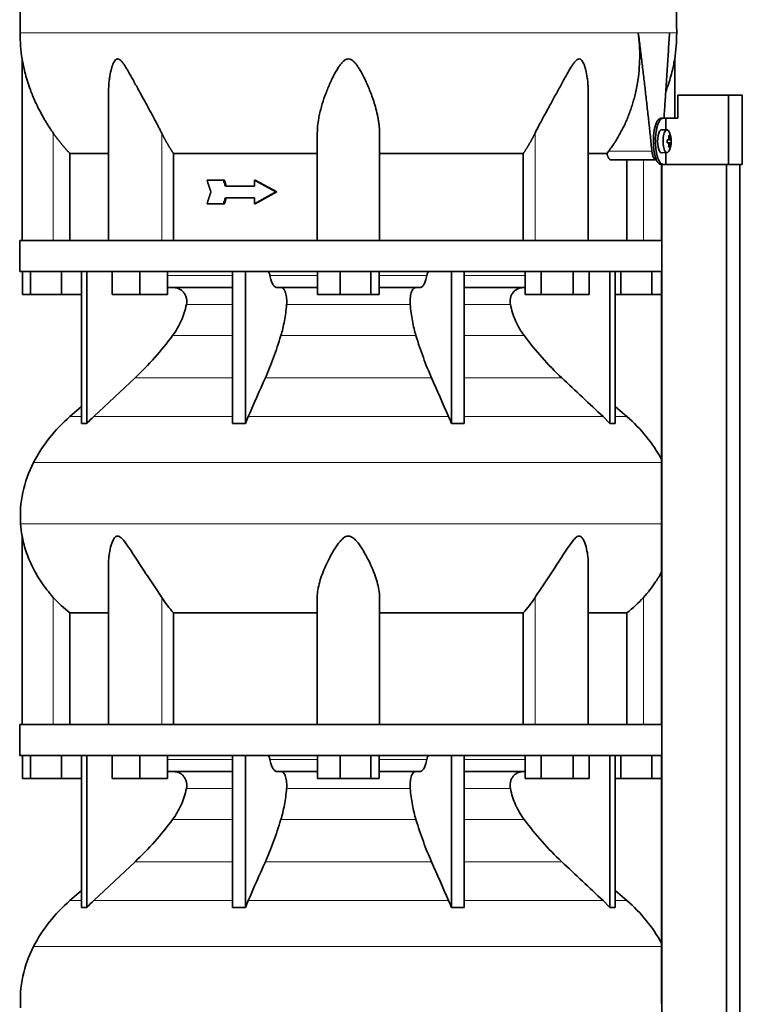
# Model space of a CAD drawing. Header units: millimetres. Extents: x 518 to 1410, y -2520 to 1834.
# Tile 29 of 33: x 1034 to 1347, y 676 to 1104. Entities that reach past the tile are written whole.
import ezdxf

# ---------------------------------------------------------------- set-up
doc = ezdxf.new("R2010")
doc.units = ezdxf.units.MM
for name, color, linetype in [('M5X8_UNI7687', 7, 'Continuous'), ('MID_344-6', 7, 'Continuous'), ('VSI344-454_TERMI', 7, 'Continuous'), ('VSI344-454_TESTA', 7, 'Continuous'), ('VSI344_DIFFUSORE', 7, 'Continuous')]:
    doc.layers.add(name, color=color, linetype=linetype)

# ---------------------------------------------------------------- blocks, each defined once
blk = doc.blocks.new('SE3')
at = {"layer": 'M5X8_UNI7687', "color": 7, "linetype": 'Continuous', "lineweight": 35}
for p, q in [((1314.42, 1055.7), (1312.07, 1055.77)), ((1314.54, 1051.42), (1315.12, 1051.48)), ((1315.94, 1051.48), (1314.55, 1051.35)), ((1316.14, 1051.46), (1314.55, 1051.34)), ((1315.58, 1053.1), (1315.16, 1052.79)), ((1315.12, 1050.06), (1314.54, 1050.11)), ((1316.14, 1050.07), (1314.55, 1050.19)), ((1314.55, 1050.18), (1315.94, 1050.06)), ((1315.58, 1048.43), (1315.16, 1048.74)), ((1312.07, 1045.77), (1314.42, 1045.84))]:
    blk.add_line(p, q, dxfattribs=at)
at = {"layer": 'M5X8_UNI7687', "color": 4, "linetype": 'Continuous', "lineweight": 9}
for p, q in [((1314.54, 1051.42), (1315.12, 1051.48)), ((1315.28, 1051.93), (1315.77, 1051.97)), ((1315.12, 1050.06), (1314.54, 1050.11)), ((1315.77, 1049.56), (1315.28, 1049.6))]:
    blk.add_line(p, q, dxfattribs=at)
at = {"layer": 'M5X8_UNI7687', "color": 7, "linetype": 'Continuous', "lineweight": 35}
for centre, radius, start, end in [((1306.23, 1050.77), 10, 337.7946, 22.2054), ((1306.54, 1050.77), 9.62, 355.8727, 4.1273)]:
    blk.add_arc(centre, radius, start, end, dxfattribs=at)
for centre, major_axis, ratio, start_param, end_param in [((1312.05, 1050.77), (0, 5), 0.34202, 0, 3.151709), ((1314.4, 1050.77), (0, -4.93), 0.34202, 2.444185, 6.283185), ((1306.24, 1050.61), (9.97, 0.82), 0.029809, 0.468971, 0.583531), ((1309.35, 1050.77), (0, -9.26), 0.562348, 1.49595, 1.645642), ((1308.3, 1047.7), (7.67, 5.19), 0.199978, 0.212267, 0.361959), ((1306.29, 1050.77), (0, 10), 0.906308, 4.833518, 4.948078), ((1306.19, 1050.77), (0, 10), 0.965926, 4.833518, 4.948078), ((1306.24, 1050.61), (9.97, 0.82), 0.029809, 0.112154, 0.226713), ((1314.4, 1050.77), (0, -4.93), 0.34202, 0, 0.697408), ((1306.24, 1050.92), (9.97, -0.82), 0.029809, -0.583531, -0.468971), ((1306.29, 1050.77), (0, -10), 0.906308, 1.335108, 1.449667), ((1308.3, 1053.83), (7.67, -5.19), 0.199978, -0.361959, -0.212267), ((1306.19, 1050.77), (0, -10), 0.965926, 1.335108, 1.449667), ((1306.24, 1050.92), (9.97, -0.82), 0.029809, -0.226713, -0.112154)]:
    blk.add_ellipse(centre, major_axis=major_axis, ratio=ratio, start_param=start_param, end_param=end_param, dxfattribs=at)
for points in [[(1315.12, 1051.48), (1315.12, 1051.48), (1315.14, 1051.48), (1315.16, 1051.49), (1315.18, 1051.5), (1315.2, 1051.51), (1315.22, 1051.54), (1315.23, 1051.56), (1315.25, 1051.59), (1315.26, 1051.62), (1315.27, 1051.66), (1315.28, 1051.7), (1315.29, 1051.74), (1315.29, 1051.79), (1315.29, 1051.83), (1315.29, 1051.87), (1315.29, 1051.92), (1315.29, 1051.96), (1315.29, 1051.97)], [(1315.77, 1051.97), (1315.77, 1051.96), (1315.78, 1051.92), (1315.79, 1051.87), (1315.79, 1051.83), (1315.8, 1051.79), (1315.81, 1051.74), (1315.82, 1051.7), (1315.83, 1051.66), (1315.85, 1051.62), (1315.86, 1051.59), (1315.87, 1051.56), (1315.88, 1051.54), (1315.9, 1051.51), (1315.91, 1051.5), (1315.92, 1051.49), (1315.93, 1051.48), (1315.94, 1051.48), (1315.94, 1051.48)], [(1315.29, 1049.56), (1315.29, 1049.58), (1315.29, 1049.61), (1315.29, 1049.66), (1315.29, 1049.7), (1315.29, 1049.75), (1315.29, 1049.79), (1315.28, 1049.83), (1315.27, 1049.87), (1315.26, 1049.91), (1315.25, 1049.94), (1315.23, 1049.97), (1315.22, 1050), (1315.2, 1050.02), (1315.18, 1050.03), (1315.16, 1050.05), (1315.14, 1050.05), (1315.12, 1050.06), (1315.12, 1050.06)], [(1315.94, 1050.06), (1315.94, 1050.06), (1315.93, 1050.05), (1315.92, 1050.05), (1315.91, 1050.03), (1315.9, 1050.02), (1315.88, 1050), (1315.87, 1049.97), (1315.86, 1049.94), (1315.85, 1049.91), (1315.83, 1049.87), (1315.82, 1049.83), (1315.81, 1049.79), (1315.8, 1049.75), (1315.79, 1049.7), (1315.79, 1049.66), (1315.78, 1049.61), (1315.77, 1049.58), (1315.77, 1049.56)]]:
    blk.add_open_spline(points, degree=3, dxfattribs=at)
at = {"layer": 'MID_344-6', "color": 7, "linetype": 'Continuous', "lineweight": 35}
for p, q in [((1312.06, 1040.77), (1312.06, 1007.77)), ((1312.13, 1040.77), (1312.13, -251.23)), ((1340.27, -251.23), (1340.27, 1040.77)), ((1346.06, -251.23), (1346.06, 1040.77)), ((1312.06, 994.27), (1312.06, 890.33)), ((1312.06, 886.09), (1312.06, 797.77)), ((1312.06, 784.27), (1312.06, 680.33))]:
    blk.add_line(p, q, dxfattribs=at)
at = {"layer": 'VSI344-454_TERMI', "color": 7, "linetype": 'Continuous', "lineweight": 35}
for p, q in [((1341.15, 1070.77), (1319.05, 1070.77)), ((1319.05, 1070.77), (1319.05, 1060.77)), ((1347.07, 1070.77), (1341.15, 1070.77)), ((1341.15, 1070.77), (1341.15, 1040.77)), ((1347.07, 1070.77), (1347.07, 1040.77)), ((1311.78, 1060.77), (1312.7, 1060.77)), ((1312.7, 1060.77), (1313.88, 1060.77)), ((1313.88, 1055.71), (1313.88, 1060.77)), ((1313.88, 1060.77), (1319.05, 1060.77)), ((1308.55, 1049.77), (1308.55, 1051.77)), ((1309.47, 1049.77), (1309.47, 1051.77)), ((1313.88, 1040.77), (1313.88, 1045.82)), ((1312.7, 1040.77), (1311.78, 1040.77)), ((1312.7, 1040.77), (1313.88, 1040.77)), ((1341.15, 1040.77), (1313.88, 1040.77)), ((1347.07, 1040.77), (1341.15, 1040.77))]:
    blk.add_line(p, q, dxfattribs=at)
at = {"layer": 'VSI344-454_TERMI', "color": 4, "linetype": 'Continuous', "lineweight": 9}
for p, q in [((1308.55, 1051.77), (1309.47, 1051.77)), ((1309.47, 1049.77), (1308.55, 1049.77))]:
    blk.add_line(p, q, dxfattribs=at)
at = {"layer": 'VSI344-454_TERMI', "color": 7, "linetype": 'Continuous', "lineweight": 35}
for points, knots in [([(1308.55, 1051.77), (1308.55, 1051.87), (1308.55, 1052.06), (1308.56, 1052.36), (1308.57, 1052.65), (1308.58, 1052.94), (1308.6, 1053.23), (1308.62, 1053.52), (1308.64, 1053.81), (1308.67, 1054.09), (1308.7, 1054.38), (1308.74, 1054.66), (1308.77, 1054.94), (1308.84, 1055.39), (1308.96, 1056.02), (1309.13, 1056.77), (1309.33, 1057.48), (1309.55, 1058.14), (1309.79, 1058.74), (1310.05, 1059.26), (1310.32, 1059.72), (1310.57, 1060.05), (1310.8, 1060.3), (1310.99, 1060.47), (1311.19, 1060.6), (1311.39, 1060.7), (1311.58, 1060.76), (1311.71, 1060.76), (1311.78, 1060.77)], [0, 0, 0, 0, 0.020997, 0.041893, 0.062713, 0.083477, 0.104209, 0.124931, 0.145666, 0.166436, 0.187265, 0.208173, 0.229184, 0.250319, 0.312379, 0.374611, 0.437429, 0.499972, 0.562502, 0.625327, 0.687534, 0.749602, 0.791735, 0.833469, 0.874983, 0.916456, 0.958068, 1, 1, 1, 1]), ([(1312.7, 1060.77), (1312.67, 1060.77), (1312.61, 1060.76), (1312.51, 1060.75), (1312.41, 1060.72), (1312.31, 1060.69), (1312.21, 1060.65), (1312.11, 1060.6), (1312.02, 1060.53), (1311.92, 1060.46), (1311.82, 1060.38), (1311.72, 1060.29), (1311.62, 1060.19), (1311.46, 1060.01), (1311.24, 1059.72), (1310.97, 1059.26), (1310.71, 1058.74), (1310.47, 1058.14), (1310.25, 1057.48), (1310.05, 1056.77), (1309.88, 1056.02), (1309.75, 1055.31), (1309.66, 1054.66), (1309.59, 1054.1), (1309.54, 1053.52), (1309.5, 1052.94), (1309.48, 1052.36), (1309.48, 1051.96), (1309.47, 1051.77)], [0, 0, 0, 0, 0.021018, 0.041934, 0.062771, 0.08355, 0.104295, 0.125028, 0.145771, 0.166547, 0.187379, 0.208288, 0.229298, 0.250429, 0.312489, 0.374705, 0.437522, 0.500061, 0.562591, 0.625422, 0.687637, 0.749714, 0.79185, 0.833578, 0.875077, 0.916526, 0.958107, 1, 1, 1, 1]), ([(1311.78, 1040.77), (1311.75, 1040.77), (1311.68, 1040.77), (1311.58, 1040.78), (1311.49, 1040.81), (1311.39, 1040.84), (1311.29, 1040.88), (1311.19, 1040.94), (1311.09, 1041), (1311, 1041.07), (1310.9, 1041.15), (1310.8, 1041.24), (1310.7, 1041.34), (1310.54, 1041.52), (1310.32, 1041.81), (1310.05, 1042.27), (1309.79, 1042.8), (1309.55, 1043.39), (1309.33, 1044.05), (1309.13, 1044.76), (1308.96, 1045.52), (1308.83, 1046.23), (1308.73, 1046.87), (1308.67, 1047.44), (1308.62, 1048.01), (1308.58, 1048.59), (1308.56, 1049.18), (1308.55, 1049.57), (1308.55, 1049.77)], [0, 0, 0, 0, 0.021018, 0.041935, 0.062772, 0.083551, 0.104297, 0.125029, 0.145773, 0.166549, 0.187381, 0.20829, 0.2293, 0.250431, 0.312491, 0.374707, 0.437523, 0.500061, 0.562591, 0.625422, 0.687637, 0.749714, 0.79185, 0.833578, 0.875076, 0.916526, 0.958107, 1, 1, 1, 1]), ([(1309.47, 1049.77), (1309.47, 1049.67), (1309.47, 1049.47), (1309.48, 1049.17), (1309.49, 1048.88), (1309.5, 1048.59), (1309.52, 1048.3), (1309.54, 1048.01), (1309.56, 1047.72), (1309.59, 1047.44), (1309.62, 1047.16), (1309.66, 1046.87), (1309.7, 1046.59), (1309.76, 1046.14), (1309.88, 1045.52), (1310.05, 1044.76), (1310.25, 1044.05), (1310.47, 1043.39), (1310.71, 1042.8), (1310.97, 1042.27), (1311.24, 1041.81), (1311.5, 1041.48), (1311.72, 1041.24), (1311.92, 1041.06), (1312.11, 1040.93), (1312.31, 1040.84), (1312.51, 1040.78), (1312.64, 1040.77), (1312.7, 1040.77)], [0, 0, 0, 0, 0.020996, 0.041893, 0.062713, 0.083477, 0.104209, 0.124931, 0.145666, 0.166436, 0.187264, 0.208173, 0.229184, 0.250319, 0.312379, 0.374611, 0.437429, 0.499972, 0.562503, 0.625328, 0.687536, 0.749604, 0.791737, 0.833471, 0.874985, 0.916457, 0.958069, 1, 1, 1, 1])]:
    blk.add_open_spline(points, degree=3, knots=knots, dxfattribs=at)
at = {"layer": 'VSI344-454_TESTA', "color": 4, "linetype": 'Continuous', "lineweight": 9}
for p, q in [((1315.5, 1097.8), (1301.99, 1097.8)), ((1048.27, 1007.77), (1048.27, 1054.34)), ((1095.3, 1007.77), (1095.3, 1054.34)), ((1257.23, 1007.77), (1257.23, 1054.34)), ((1289.13, 1046.47), (1307.87, 1046.47)), ((1304.27, 1007.77), (1304.27, 1042.77))]:
    blk.add_line(p, q, dxfattribs=at)
at = {"layer": 'VSI344-454_TESTA', "color": 7, "linetype": 'Continuous', "lineweight": 35}
for p, q in [((1034.77, 1086.51), (1034.77, 1007.77)), ((1317.77, 1060.77), (1317.77, 1086.51)), ((1072.26, 1072.14), (1072.26, 1007.77)), ((1280.28, 1007.77), (1280.28, 1072.14)), ((1162.77, 1007.77), (1162.77, 1054.34)), ((1189.77, 1007.77), (1189.77, 1054.34)), ((1055.52, 1045.47), (1055.52, 1007.77)), ((1100.43, 1045.47), (1100.43, 1007.77)), ((1252.1, 1045.47), (1252.1, 1007.77)), ((1288.4, 1045.47), (1280.39, 1045.47)), ((1288.4, 1045.47), (1289.13, 1046.47)), ((1290.04, 1042.77), (1309.63, 1042.77)), ((1297.01, 1042.77), (1297.01, 1007.77)), ((1122.1, 1033.93), (1114.95, 1033.93)), ((1122.49, 1033.93), (1122.1, 1033.93)), ((1135.49, 1031.35), (1122.95, 1031.35)), ((1135.87, 1033.93), (1135.49, 1033.93)), ((1144.78, 1028.77), (1135.49, 1033.93)), ((1135.49, 1033.93), (1135.49, 1031.35)), ((1145.17, 1028.77), (1135.87, 1033.93)), ((1135.49, 1026.18), (1122.95, 1026.18)), ((1144.78, 1028.77), (1135.49, 1023.6)), ((1135.49, 1026.18), (1135.49, 1023.6)), ((1145.17, 1028.77), (1135.87, 1023.6)), ((1145.17, 1028.77), (1144.78, 1028.77)), ((1122.1, 1023.6), (1114.95, 1023.6)), ((1122.49, 1023.6), (1122.1, 1023.6)), ((1135.87, 1023.6), (1135.49, 1023.6))]:
    blk.add_line(p, q, dxfattribs=at)
for centre, start, end in [((1110.23, 1097.89), 180.0677, 188.5809), ((1242.3, 1097.89), 351.4193, 359.9323)]:
    blk.add_arc(centre, 76.32, start, end, dxfattribs=at)
for points, degree, knots in [([(1061, 1234.22), (1059.54, 1229.35), (1055.59, 1219.51), (1048.32, 1204.35), (1042.14, 1188), (1038.39, 1171.47), (1036.18, 1155.33), (1034.92, 1139.36), (1034.26, 1123.47), (1034.05, 1109.7), (1033.91, 1101.15), (1033.91, 1097.8)], 3, [0, 0, 0, 0, 0.117079, 0.240569, 0.360617, 0.476421, 0.590288, 0.703407, 0.816259, 0.929029, 1, 1, 1, 1]), ([(1291.53, 1234.22), (1292.99, 1229.35), (1296.95, 1219.51), (1304.21, 1204.35), (1310.39, 1188), (1314.14, 1171.47), (1316.36, 1155.33), (1317.61, 1139.36), (1318.28, 1123.47), (1318.48, 1109.7), (1318.62, 1101.15), (1318.62, 1097.8)], 3, [0, 0, 0, 0, 0.117079, 0.240569, 0.360617, 0.476421, 0.590288, 0.703407, 0.816259, 0.929029, 1, 1, 1, 1]), ([(1289.13, 1046.47), (1289.6, 1047.12), (1290.55, 1048.41), (1291.89, 1050.41), (1293.15, 1052.47), (1294.34, 1054.57), (1295.45, 1056.71), (1296.48, 1058.89), (1297.44, 1061.11), (1298.31, 1063.37), (1299.1, 1065.66), (1299.81, 1067.98), (1300.73, 1071.38), (1301.67, 1075.87), (1302.38, 1081.46), (1302.65, 1086.99), (1302.56, 1092.43), (1302.18, 1096.02), (1301.99, 1097.79)], 3, [0, 0, 0, 0, 0.045711, 0.091341, 0.13689, 0.182361, 0.227753, 0.273067, 0.318303, 0.363461, 0.408543, 0.453547, 0.498475, 0.603623, 0.706356, 0.806668, 0.904552, 1, 1, 1, 1]), ([(1313.08, 1060.77), (1313.11, 1061.15), (1313.22, 1062.71), (1313.42, 1065.41), (1313.66, 1068.82), (1314.02, 1074.03), (1314.48, 1080.97), (1315.02, 1089.52), (1315.34, 1095.08), (1315.5, 1097.8)], 3, [0.2784568, 0.2784568, 0.2784568, 0.2784568, 0.3008671, 0.3697767, 0.4361634, 0.5000272, 0.6747049, 0.8413625, 1, 1, 1, 1]), ([(1048.27, 1054.34), (1047.96, 1054.79), (1047.33, 1055.69), (1046.41, 1057.1), (1045.47, 1058.59), (1044.53, 1060.15), (1043.37, 1062.17), (1041.98, 1064.77), (1040.56, 1067.72), (1039.34, 1070.53), (1038.12, 1073.65), (1036.97, 1077.06), (1035.98, 1080.6), (1035.38, 1083.22), (1035.06, 1084.82), (1034.9, 1085.74), (1034.8, 1086.32), (1034.77, 1086.5), (1034.77, 1086.51)], 3, [0, 0, 0, 0, 0.0207315, 0.0423915, 0.0649855, 0.0885178, 0.1129927, 0.1557981, 0.2041241, 0.2433105, 0.2789295, 0.3409942, 0.392778, 0.4359518, 0.4604978, 0.4716154, 0.4871189, 0.4999901, 0.4999901, 0.4999901, 0.4999901]), ([(1095.3, 1054.34), (1095.09, 1054.77), (1094.65, 1055.66), (1093.94, 1057.03), (1093.13, 1058.58), (1092.19, 1060.33), (1090.88, 1062.77), (1089.3, 1065.65), (1087.57, 1068.82), (1086.03, 1071.64), (1084.66, 1074.14), (1083.46, 1076.35), (1082.08, 1078.86), (1080.82, 1081.11), (1079.63, 1083.09), (1078.81, 1084.33), (1078.02, 1085.37), (1077.22, 1086.17), (1076.38, 1086.59), (1075.56, 1086.4), (1074.92, 1085.74), (1074.39, 1084.81), (1073.92, 1083.68), (1073.33, 1081.82), (1072.87, 1079.65), (1072.52, 1077.17), (1072.33, 1074.99), (1072.26, 1073.29), (1072.26, 1072.33), (1072.26, 1072.14)], 3, [0, 0, 0, 0, 0.020247, 0.0413012, 0.0631676, 0.0911499, 0.1206822, 0.1725651, 0.2189806, 0.2600001, 0.2962057, 0.3283254, 0.3570821, 0.4069553, 0.4285992, 0.4484587, 0.4665056, 0.4826091, 0.4971306, 0.5113122, 0.5266668, 0.543344, 0.562023, 0.5826937, 0.6304427, 0.6595254, 0.6923195, 0.7261108, 0.7344062, 0.7344062, 0.7344062, 0.7344062]), ([(1189.77, 1054.34), (1189.76, 1054.77), (1189.75, 1055.66), (1189.65, 1057.03), (1189.49, 1058.58), (1189.22, 1060.33), (1188.75, 1062.77), (1188.02, 1065.65), (1187.03, 1068.82), (1186.02, 1071.64), (1185.02, 1074.14), (1184.06, 1076.35), (1182.87, 1078.86), (1181.68, 1081.11), (1180.45, 1083.09), (1179.55, 1084.33), (1178.63, 1085.37), (1177.64, 1086.17), (1176.51, 1086.59), (1175.33, 1086.4), (1174.31, 1085.74), (1173.39, 1084.81), (1172.5, 1083.68), (1171.26, 1081.82), (1170.07, 1079.65), (1168.85, 1077.17), (1167.87, 1074.99), (1166.93, 1072.72), (1165.78, 1069.67), (1164.75, 1066.49), (1163.9, 1063.26), (1163.31, 1060.41), (1162.86, 1057.45), (1162.8, 1055.35), (1162.77, 1054.34)], 3, [0, 0, 0, 0, 0.020247, 0.041301, 0.063168, 0.09115, 0.120682, 0.172565, 0.218981, 0.26, 0.296206, 0.328325, 0.357082, 0.406955, 0.428599, 0.448459, 0.466506, 0.482609, 0.497131, 0.511312, 0.526667, 0.543344, 0.562023, 0.582694, 0.630443, 0.659525, 0.692319, 0.726111, 0.759233, 0.82594, 0.865768, 0.902245, 0.953307, 1, 1, 1, 1]), ([(1280.28, 1072.14), (1280.28, 1072.83), (1280.24, 1074.26), (1280.1, 1076.35), (1279.79, 1078.86), (1279.37, 1081.11), (1278.82, 1083.09), (1278.37, 1084.33), (1277.85, 1085.37), (1277.25, 1086.17), (1276.51, 1086.59), (1275.65, 1086.4), (1274.85, 1085.74), (1274.07, 1084.81), (1273.28, 1083.68), (1272.12, 1081.82), (1270.89, 1079.65), (1269.53, 1077.17), (1268.34, 1074.99), (1267.09, 1072.72), (1265.43, 1069.67), (1263.69, 1066.49), (1261.92, 1063.26), (1260.38, 1060.41), (1258.79, 1057.45), (1257.74, 1055.35), (1257.23, 1054.34)], 3, [0.2656245, 0.2656245, 0.2656245, 0.2656245, 0.2962057, 0.3283254, 0.3570821, 0.4069553, 0.4285992, 0.4484587, 0.4665056, 0.4826091, 0.4971306, 0.5113122, 0.5266668, 0.543344, 0.562023, 0.5826937, 0.6304427, 0.6595254, 0.6923195, 0.7261108, 0.7592332, 0.8259403, 0.8657684, 0.9022453, 0.9533075, 1, 1, 1, 1]), ([(1317.77, 1086.51), (1317.77, 1086.51), (1317.77, 1086.5), (1317.74, 1086.32), (1317.62, 1085.66), (1317.45, 1084.72), (1317.22, 1083.59), (1316.92, 1082.24), (1316.42, 1080.15), (1315.56, 1077.04), (1314.6, 1074.23), (1313.99, 1072.6), (1313.91, 1072.39)], 3, [0.499991, 0.499991, 0.499991, 0.499991, 0.5000341, 0.5129562, 0.5284792, 0.5444389, 0.5641957, 0.583938, 0.6074587, 0.6593255, 0.7214848, 0.730703, 0.730703, 0.730703, 0.730703]), ([(1055.52, 1045.47), (1053.52, 1047.57), (1051.71, 1049.79), (1049.9, 1052), (1048.27, 1054.34)], 2, [0, 0, 0, 0.5, 0.5, 1, 1, 1]), ([(1100.43, 1045.47), (1099.02, 1047.57), (1097.74, 1049.79), (1096.46, 1052), (1095.3, 1054.34)], 2, [0, 0, 0, 0.5, 0.5, 1, 1, 1]), ([(1257.23, 1054.34), (1256.07, 1052), (1254.8, 1049.79), (1253.52, 1047.57), (1252.1, 1045.47)], 2, [0, 0, 0, 0.5, 0.5, 1, 1, 1]), ([(1055.52, 1045.47), (1056.15, 1045.47), (1057.18, 1045.47), (1060.02, 1045.47), (1061.83, 1045.47), (1066.19, 1045.47), (1068.75, 1045.47), (1071.81, 1045.47), (1071.98, 1045.47), (1072.15, 1045.47)], 3, [0, 0, 0, 0, 0.25, 0.25, 0.5, 0.5, 0.75, 0.75, 0.764371, 0.764371, 0.764371, 0.764371]), ([(1100.43, 1045.47), (1104.88, 1045.47), (1109.58, 1045.47), (1119.4, 1045.47), (1124.51, 1045.47), (1135.03, 1045.47), (1140.45, 1045.47), (1151.49, 1045.47), (1157.1, 1045.47), (1162.77, 1045.47)], 3, [0, 0, 0, 0, 0.25, 0.25, 0.5, 0.5, 0.75, 0.75, 1, 1, 1, 1]), ([(1189.77, 1045.47), (1195.43, 1045.47), (1201.05, 1045.47), (1212.08, 1045.47), (1217.5, 1045.47), (1228.03, 1045.47), (1233.14, 1045.47), (1242.95, 1045.47), (1247.65, 1045.47), (1252.1, 1045.47)], 3, [0, 0, 0, 0, 0.25, 0.25, 0.5, 0.5, 0.75, 0.75, 1, 1, 1, 1]), ([(1290.04, 1042.77), (1290.01, 1042.77), (1289.96, 1042.77), (1289.88, 1042.78), (1289.8, 1042.81), (1289.72, 1042.85), (1289.64, 1042.89), (1289.51, 1042.99), (1289.32, 1043.16), (1289.1, 1043.48), (1288.89, 1043.87), (1288.73, 1044.25), (1288.62, 1044.6), (1288.54, 1044.88), (1288.46, 1045.16), (1288.42, 1045.37), (1288.4, 1045.47)], 3, [0, 0, 0, 0, 0.041685, 0.083129, 0.124417, 0.165635, 0.206869, 0.248205, 0.373034, 0.498358, 0.621809, 0.745536, 0.809628, 0.873199, 0.936554, 1, 1, 1, 1]), ([(1307.87, 1046.47), (1307.88, 1046.4), (1307.89, 1046.24), (1307.92, 1046.02), (1307.95, 1045.81), (1307.99, 1045.59), (1308.03, 1045.39), (1308.07, 1045.18), (1308.16, 1044.82), (1308.31, 1044.33), (1308.53, 1043.78), (1308.79, 1043.34), (1309.02, 1043.07), (1309.2, 1042.91), (1309.35, 1042.83), (1309.49, 1042.78), (1309.59, 1042.77), (1309.63, 1042.77)], 3, [0, 0, 0, 0, 0.036137, 0.072006, 0.107687, 0.143258, 0.1788, 0.214393, 0.250117, 0.375419, 0.499764, 0.624342, 0.749875, 0.812239, 0.874428, 0.936872, 1, 1, 1, 1])]:
    blk.add_open_spline(points, degree=degree, knots=knots, dxfattribs=at)
at = {"layer": 'VSI344-454_TESTA', "color": 4, "linetype": 'Continuous', "lineweight": 9}
for points, weights in [([(1033.91, 1097.8), (1033.91, 1097.8), (1214.63, 1097.8), (1301.99, 1097.79)], [1, 0.494458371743, 0.494458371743, 1]), ([(1315.5, 1097.8), (1317.58, 1097.8), (1318.62, 1097.8), (1318.62, 1097.8)], [1, 0.996331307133, 0.996331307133, 1])]:
    blk.add_rational_spline(points, weights, degree=3, dxfattribs=at)
at = {"layer": 'VSI344-454_TESTA', "color": 7, "linetype": 'Continuous', "lineweight": 35}
for points, degree in [([(1307.87, 1046.47), (1305.23, 1072.25), (1301.99, 1097.79)], 2), ([(1116.6, 1028.77), (1116.05, 1030.49), (1115.5, 1032.21), (1114.95, 1033.93)], 3), ([(1122.95, 1031.35), (1122.67, 1032.21), (1122.38, 1033.07), (1122.1, 1033.93)], 3), ([(1123.33, 1031.35), (1123.05, 1032.21), (1122.77, 1033.07), (1122.49, 1033.93)], 3), ([(1116.6, 1028.77), (1116.05, 1027.04), (1115.5, 1025.32), (1114.95, 1023.6)], 3), ([(1122.95, 1026.18), (1122.67, 1025.32), (1122.38, 1024.46), (1122.1, 1023.6)], 3), ([(1123.33, 1026.18), (1123.05, 1025.32), (1122.77, 1024.46), (1122.49, 1023.6)], 3)]:
    blk.add_open_spline(points, degree=degree, dxfattribs=at)
at = {"layer": 'VSI344_DIFFUSORE', "color": 7, "linetype": 'Continuous', "lineweight": 35}
for p, q in [((1033.77, 1007.77), (1312.12, 1007.77)), ((1033.77, 1007.77), (1033.77, 994.27)), ((1312.12, 1007.77), (1312.12, 994.27)), ((1033.77, 994.27), (1312.12, 994.27)), ((1034.88, 984.27), (1034.88, 994.27)), ((1038.47, 984.27), (1038.47, 994.27)), ((1051.85, 984.27), (1051.85, 994.27)), ((1060.56, 928.3), (1060.56, 994.27)), ((1062.85, 928.3), (1062.85, 994.27)), ((1073.76, 984.27), (1073.76, 994.27)), ((1085.76, 984.27), (1085.76, 994.27)), ((1097.76, 984.27), (1097.76, 994.27)), ((1126.04, 928.3), (1126.04, 994.27)), ((1131.59, 928.3), (1131.59, 994.27)), ((1162.88, 984.27), (1162.88, 994.27)), ((1172.68, 984.27), (1172.68, 994.27)), ((1186.06, 984.27), (1186.06, 994.27)), ((1189.65, 984.27), (1189.65, 994.27)), ((1220.95, 928.3), (1220.95, 994.27)), ((1226.49, 928.3), (1226.49, 994.27)), ((1252.92, 984.27), (1252.92, 994.27)), ((1259.85, 984.27), (1259.85, 994.27)), ((1273.7, 984.27), (1273.7, 994.27)), ((1280.63, 984.27), (1280.63, 994.27)), ((1289.68, 928.3), (1289.68, 994.27)), ((1291.98, 928.3), (1291.98, 994.27)), ((1294.47, 984.27), (1294.47, 994.27)), ((1307.85, 984.27), (1307.85, 994.27)), ((1126.04, 987.27), (1097.76, 987.27)), ((1162.88, 987.27), (1145.38, 987.27)), ((1207.15, 987.27), (1189.65, 987.27)), ((1252.92, 987.27), (1226.49, 987.27)), ((1038.47, 984.27), (1034.88, 984.27)), ((1051.85, 984.27), (1038.47, 984.27)), ((1060.56, 984.27), (1051.85, 984.27)), ((1085.76, 984.27), (1073.76, 984.27)), ((1097.76, 984.27), (1085.76, 984.27)), ((1172.68, 984.27), (1162.88, 984.27)), ((1186.06, 984.27), (1172.68, 984.27)), ((1189.65, 984.27), (1186.06, 984.27)), ((1259.85, 984.27), (1252.92, 984.27)), ((1273.7, 984.27), (1259.85, 984.27)), ((1280.63, 984.27), (1273.7, 984.27)), ((1294.47, 984.27), (1291.98, 984.27)), ((1307.85, 984.27), (1294.47, 984.27)), ((1312.06, 984.27), (1307.85, 984.27)), ((1083.78, 948.17), (1065.85, 931.31)), ((1060.56, 935.73), (1055.47, 931.31)), ((1297.06, 931.31), (1291.98, 935.73)), ((1126.04, 928.3), (1131.59, 928.3)), ((1131.59, 928.3), (1132.83, 931.31)), ((1286.68, 931.31), (1289.68, 928.3)), ((1289.68, 928.3), (1291.98, 928.3)), ((1034.77, 879.48), (1034.77, 797.77)), ((1072.26, 867.26), (1072.26, 797.77)), ((1280.28, 797.77), (1280.28, 867.28)), ((1162.77, 797.77), (1162.77, 852.87)), ((1189.77, 797.77), (1189.77, 852.87)), ((1055.52, 846.14), (1072.26, 846.14)), ((1055.52, 797.77), (1055.52, 846.14)), ((1100.43, 846.14), (1162.77, 846.14)), ((1100.43, 797.77), (1100.43, 846.14)), ((1189.77, 846.14), (1252.1, 846.14)), ((1252.1, 846.14), (1252.1, 797.77)), ((1280.28, 846.14), (1297.01, 846.14)), ((1297.01, 846.14), (1297.01, 797.77)), ((1033.77, 797.77), (1312.12, 797.77)), ((1033.77, 797.77), (1033.77, 784.27)), ((1312.12, 797.77), (1312.12, 784.27)), ((1033.77, 784.27), (1312.12, 784.27)), ((1034.88, 774.27), (1034.88, 784.27)), ((1038.47, 774.27), (1038.47, 784.27)), ((1051.85, 774.27), (1051.85, 784.27)), ((1060.56, 718.3), (1060.56, 784.27)), ((1062.85, 718.3), (1062.85, 784.27)), ((1073.76, 774.27), (1073.76, 784.27)), ((1085.76, 774.27), (1085.76, 784.27)), ((1097.76, 774.27), (1097.76, 784.27)), ((1126.04, 718.3), (1126.04, 784.27)), ((1131.59, 718.3), (1131.59, 784.27)), ((1162.88, 774.27), (1162.88, 784.27)), ((1172.68, 774.27), (1172.68, 784.27)), ((1186.06, 774.27), (1186.06, 784.27)), ((1189.65, 774.27), (1189.65, 784.27)), ((1220.95, 718.3), (1220.95, 784.27)), ((1226.49, 718.3), (1226.49, 784.27)), ((1252.92, 774.27), (1252.92, 784.27)), ((1259.85, 774.27), (1259.85, 784.27)), ((1273.7, 774.27), (1273.7, 784.27)), ((1280.63, 774.27), (1280.63, 784.27)), ((1289.68, 718.3), (1289.68, 784.27)), ((1291.98, 718.3), (1291.98, 784.27)), ((1294.47, 774.27), (1294.47, 784.27)), ((1307.85, 774.27), (1307.85, 784.27)), ((1038.47, 774.27), (1034.88, 774.27)), ((1051.85, 774.27), (1038.47, 774.27)), ((1060.56, 774.27), (1051.85, 774.27)), ((1085.76, 774.27), (1073.76, 774.27)), ((1097.76, 774.27), (1085.76, 774.27)), ((1126.04, 777.27), (1097.76, 777.27)), ((1162.88, 777.27), (1145.38, 777.27)), ((1172.68, 774.27), (1162.88, 774.27)), ((1186.06, 774.27), (1172.68, 774.27)), ((1189.65, 774.27), (1186.06, 774.27)), ((1207.15, 777.27), (1189.65, 777.27)), ((1252.92, 777.27), (1226.49, 777.27)), ((1259.85, 774.27), (1252.92, 774.27)), ((1273.7, 774.27), (1259.85, 774.27)), ((1280.63, 774.27), (1273.7, 774.27)), ((1294.47, 774.27), (1291.98, 774.27)), ((1307.85, 774.27), (1294.47, 774.27)), ((1312.06, 774.27), (1307.85, 774.27)), ((1083.78, 738.17), (1065.85, 721.31)), ((1060.56, 725.73), (1055.47, 721.31)), ((1297.06, 721.31), (1291.98, 725.73)), ((1126.04, 718.3), (1131.59, 718.3)), ((1131.59, 718.3), (1132.83, 721.31)), ((1286.68, 721.31), (1289.68, 718.3)), ((1289.68, 718.3), (1291.98, 718.3))]:
    blk.add_line(p, q, dxfattribs=at)
at = {"layer": 'VSI344_DIFFUSORE', "color": 4, "linetype": 'Continuous', "lineweight": 9}
for p, q in [((1097.76, 992.48), (1126.04, 992.48)), ((1142.25, 992.48), (1162.88, 992.48)), ((1189.65, 992.48), (1210.28, 992.48)), ((1226.49, 992.48), (1252.92, 992.48)), ((1126.04, 979.93), (1106.04, 979.93)), ((1203.06, 979.93), (1149.47, 979.93)), ((1246.49, 979.93), (1226.49, 979.93)), ((1100.03, 966.46), (1126.04, 966.46)), ((1146.98, 966.46), (1205.55, 966.46)), ((1226.49, 966.46), (1252.51, 966.46)), ((1083.78, 948.17), (1126.04, 948.17)), ((1140.25, 948.17), (1212.28, 948.17)), ((1226.49, 948.17), (1268.76, 948.17)), ((1060.56, 931.31), (1055.47, 931.31)), ((1065.85, 931.31), (1126.04, 931.31)), ((1132.83, 931.31), (1219.71, 931.31)), ((1226.49, 931.31), (1286.68, 931.31)), ((1291.98, 931.31), (1297.06, 931.31)), ((1039.69, 911.32), (1312.06, 911.32)), ((1312.06, 884.77), (1034.14, 884.77)), ((1048.27, 797.77), (1048.27, 852.87)), ((1095.3, 797.77), (1095.3, 852.87)), ((1257.23, 797.77), (1257.23, 852.87)), ((1304.27, 797.77), (1304.27, 852.87)), ((1097.76, 782.48), (1126.04, 782.48)), ((1142.25, 782.48), (1162.88, 782.48)), ((1189.65, 782.48), (1210.28, 782.48)), ((1226.49, 782.48), (1252.92, 782.48)), ((1126.04, 769.93), (1106.04, 769.93)), ((1203.06, 769.93), (1149.47, 769.93)), ((1246.49, 769.93), (1226.49, 769.93)), ((1100.03, 756.46), (1126.04, 756.46)), ((1146.98, 756.46), (1205.55, 756.46)), ((1226.49, 756.46), (1252.51, 756.46)), ((1083.78, 738.17), (1126.04, 738.17)), ((1140.25, 738.17), (1212.28, 738.17)), ((1226.49, 738.17), (1268.76, 738.17)), ((1055.47, 721.31), (1060.56, 721.31)), ((1065.85, 721.31), (1126.04, 721.31)), ((1132.83, 721.31), (1219.71, 721.31)), ((1226.49, 721.31), (1286.68, 721.31)), ((1291.98, 721.31), (1297.06, 721.31)), ((1039.69, 701.32), (1312.06, 701.32))]:
    blk.add_line(p, q, dxfattribs=at)
at = {"layer": 'VSI344_DIFFUSORE', "color": 7, "linetype": 'Continuous', "lineweight": 35}
for centre, radius, start, end in [((1100.44, 879.59), 68.53, 131, 152.418), ((1252.1, 879.59), 68.53, 28.9585, 49), ((1083.94, 888.21), 49.92, 152.418, 183.9452), ((1087.51, 888.45), 53.5, 183.9452, 189.6558), ((1100.44, 669.59), 68.53, 131, 152.418), ((1252.1, 669.59), 68.53, 28.9585, 49), ((1083.94, 678.21), 49.92, 152.418, 183.9452)]:
    blk.add_arc(centre, radius, start, end, dxfattribs=at)
for points, knots in [([(1141.19, 994.27), (1141.24, 994.27), (1141.3, 994.26), (1141.41, 994.21), (1141.46, 994.18), (1141.62, 994.06), (1141.73, 993.94), (1141.91, 993.62), (1142, 993.43), (1142.11, 993.1), (1142.14, 992.99), (1142.2, 992.74), (1142.23, 992.61), (1142.25, 992.48)], [0, 0, 0, 0, 0.125, 0.125, 0.25, 0.25, 0.5, 0.5, 0.75, 0.75, 0.875, 0.875, 1, 1, 1, 1]), ([(1145.38, 987.27), (1145.22, 987.27), (1145.05, 987.3), (1144.73, 987.42), (1144.57, 987.51), (1144.26, 987.75), (1144.1, 987.9), (1143.81, 988.25), (1143.66, 988.45), (1143.25, 989.15), (1143, 989.7), (1142.68, 990.67), (1142.58, 991.01), (1142.4, 991.73), (1142.32, 992.1), (1142.25, 992.48)], [0, 0, 0, 0, 0.125, 0.125, 0.25, 0.25, 0.375, 0.375, 0.5, 0.5, 0.75, 0.75, 0.875, 0.875, 1, 1, 1, 1]), ([(1207.15, 987.27), (1207.31, 987.27), (1207.48, 987.3), (1207.8, 987.42), (1207.96, 987.51), (1208.27, 987.75), (1208.43, 987.9), (1208.73, 988.25), (1208.87, 988.45), (1209.29, 989.15), (1209.53, 989.7), (1209.85, 990.67), (1209.95, 991.01), (1210.13, 991.73), (1210.21, 992.1), (1210.28, 992.48)], [0, 0, 0, 0, 0.125, 0.125, 0.25, 0.25, 0.375, 0.375, 0.5, 0.5, 0.75, 0.75, 0.875, 0.875, 1, 1, 1, 1]), ([(1211.35, 994.27), (1211.29, 994.27), (1211.23, 994.26), (1211.12, 994.21), (1211.07, 994.18), (1210.91, 994.06), (1210.81, 993.94), (1210.62, 993.62), (1210.53, 993.43), (1210.42, 993.1), (1210.39, 992.99), (1210.33, 992.74), (1210.3, 992.61), (1210.28, 992.48)], [0, 0, 0, 0, 0.125, 0.125, 0.25, 0.25, 0.5, 0.5, 0.75, 0.75, 0.875, 0.875, 1, 1, 1, 1]), ([(1106.04, 979.93), (1106.13, 980.37), (1106.18, 980.82), (1106.18, 981.72), (1106.14, 982.16), (1106, 982.82), (1105.94, 983.04), (1105.8, 983.46), (1105.72, 983.67), (1105.45, 984.28), (1105.23, 984.66), (1104.84, 985.19), (1104.7, 985.35), (1104.4, 985.67), (1104.25, 985.82), (1103.93, 986.1), (1103.76, 986.23), (1103.41, 986.47), (1103.23, 986.58), (1102.66, 986.87), (1102.27, 987.02), (1101.67, 987.17), (1101.46, 987.2), (1101.05, 987.25), (1100.84, 987.27), (1100.63, 987.27)], [0, 0, 0, 0, 0.125, 0.125, 0.25, 0.25, 0.3125, 0.3125, 0.375, 0.375, 0.5, 0.5, 0.5625, 0.5625, 0.625, 0.625, 0.6875, 0.6875, 0.75, 0.75, 0.875, 0.875, 0.9375, 0.9375, 1, 1, 1, 1]), ([(1147.23, 987.27), (1147.41, 987.27), (1147.58, 987.21), (1147.91, 987.02), (1148.07, 986.87), (1148.39, 986.48), (1148.53, 986.24), (1148.8, 985.67), (1148.92, 985.36), (1149.14, 984.66), (1149.23, 984.27), (1149.38, 983.47), (1149.44, 983.04), (1149.51, 982.16), (1149.53, 981.72), (1149.53, 980.82), (1149.51, 980.37), (1149.47, 979.93)], [0, 0, 0, 0, 0.125, 0.125, 0.25, 0.25, 0.375, 0.375, 0.5, 0.5, 0.625, 0.625, 0.75, 0.75, 0.875, 0.875, 1, 1, 1, 1]), ([(1205.3, 987.27), (1205.13, 987.27), (1204.95, 987.21), (1204.62, 987.02), (1204.46, 986.87), (1204.15, 986.48), (1204, 986.24), (1203.73, 985.67), (1203.61, 985.36), (1203.39, 984.66), (1203.3, 984.27), (1203.15, 983.47), (1203.1, 983.04), (1203.02, 982.16), (1203, 981.72), (1203, 980.82), (1203.02, 980.37), (1203.06, 979.93)], [0, 0, 0, 0, 0.125, 0.125, 0.25, 0.25, 0.375, 0.375, 0.5, 0.5, 0.625, 0.625, 0.75, 0.75, 0.875, 0.875, 1, 1, 1, 1]), ([(1246.49, 979.93), (1246.4, 980.37), (1246.35, 980.82), (1246.35, 981.72), (1246.4, 982.16), (1246.54, 982.82), (1246.59, 983.04), (1246.73, 983.46), (1246.81, 983.67), (1247.08, 984.28), (1247.31, 984.66), (1247.69, 985.19), (1247.83, 985.35), (1248.13, 985.67), (1248.28, 985.82), (1248.6, 986.1), (1248.77, 986.23), (1249.12, 986.47), (1249.31, 986.58), (1249.87, 986.87), (1250.26, 987.02), (1250.86, 987.17), (1251.07, 987.2), (1251.49, 987.25), (1251.69, 987.27), (1251.9, 987.27)], [0, 0, 0, 0, 0.125, 0.125, 0.25, 0.25, 0.3125, 0.3125, 0.375, 0.375, 0.5, 0.5, 0.5625, 0.5625, 0.625, 0.625, 0.6875, 0.6875, 0.75, 0.75, 0.875, 0.875, 0.9375, 0.9375, 1, 1, 1, 1]), ([(1100.03, 966.46), (1101.48, 968.42), (1102.72, 970.54), (1104.25, 973.97), (1104.7, 975.14), (1105.46, 977.51), (1105.78, 978.71), (1106.04, 979.93)], [0, 0, 0, 0, 0.5, 0.5, 0.75, 0.75, 1, 1, 1, 1]), ([(1149.47, 979.93), (1149.37, 978.71), (1149.24, 977.51), (1148.92, 975.14), (1148.73, 973.97), (1148.1, 970.54), (1147.58, 968.42), (1146.98, 966.46)], [0, 0, 0, 0, 0.25, 0.25, 0.5, 0.5, 1, 1, 1, 1]), ([(1203.06, 979.93), (1203.16, 978.71), (1203.3, 977.51), (1203.61, 975.14), (1203.8, 973.97), (1204.43, 970.54), (1204.95, 968.42), (1205.55, 966.46)], [0, 0, 0, 0, 0.25, 0.25, 0.5, 0.5, 1, 1, 1, 1]), ([(1252.51, 966.46), (1251.05, 968.42), (1249.81, 970.54), (1248.28, 973.97), (1247.83, 975.14), (1247.07, 977.51), (1246.75, 978.71), (1246.49, 979.93)], [0, 0, 0, 0, 0.5, 0.5, 0.75, 0.75, 1, 1, 1, 1]), ([(1083.78, 948.17), (1086.71, 950.93), (1089.55, 953.85), (1095.01, 959.99), (1097.59, 963.18), (1100.03, 966.46)], [0, 0, 0, 0, 0.5, 0.5, 1, 1, 1, 1]), ([(1146.98, 966.46), (1145.97, 963.18), (1144.9, 959.99), (1142.64, 953.85), (1141.47, 950.94), (1140.25, 948.17)], [0, 0, 0, 0, 0.5, 0.5, 1, 1, 1, 1]), ([(1205.55, 966.46), (1206.56, 963.18), (1207.63, 959.99), (1209.89, 953.85), (1211.06, 950.94), (1212.28, 948.17)], [0, 0, 0, 0, 0.5, 0.5, 1, 1, 1, 1]), ([(1268.76, 948.17), (1265.82, 950.93), (1262.99, 953.85), (1257.53, 959.99), (1254.94, 963.18), (1252.51, 966.46)], [0, 0, 0, 0, 0.5, 0.5, 1, 1, 1, 1]), ([(1048.27, 852.87), (1046.32, 855.04), (1044.58, 857.29), (1041.46, 861.96), (1040.1, 864.36), (1037.81, 869.14), (1036.87, 871.56), (1035.77, 875.12), (1035.46, 876.3), (1035.09, 877.9), (1034.98, 878.41), (1034.82, 879.2), (1034.77, 879.48), (1034.77, 879.48)], [0, 0, 0, 0, 0.125, 0.125, 0.25, 0.25, 0.375, 0.375, 0.4375, 0.4375, 0.46875, 0.46875, 0.4975138, 0.4975138, 0.4975138, 0.4975138]), ([(1095.3, 852.87), (1093.93, 855.03), (1092.42, 857.28), (1089.29, 861.94), (1087.68, 864.33), (1084.54, 869.1), (1082.99, 871.51), (1080.63, 875.07), (1079.84, 876.24), (1078.58, 877.84), (1078.15, 878.36), (1077.19, 879.19), (1076.65, 879.5), (1075.64, 879.45), (1075.2, 879.1), (1074.52, 878.24), (1074.25, 877.72), (1073.54, 876.11), (1073.21, 874.94), (1072.48, 871.64), (1072.26, 869.44), (1072.26, 867.26)], [0, 0, 0, 0, 0.125, 0.125, 0.25, 0.25, 0.375, 0.375, 0.4375, 0.4375, 0.46875, 0.46875, 0.5, 0.5, 0.53125, 0.53125, 0.5625, 0.5625, 0.625, 0.625, 0.7389823, 0.7389823, 0.7389823, 0.7389823]), ([(1189.77, 852.87), (1189.77, 855.03), (1189.37, 857.28), (1188.05, 861.94), (1187.14, 864.33), (1184.97, 869.1), (1183.73, 871.51), (1181.49, 875.07), (1180.69, 876.24), (1179.29, 877.84), (1178.78, 878.36), (1177.6, 879.19), (1176.9, 879.5), (1175.45, 879.45), (1174.77, 879.1), (1173.62, 878.24), (1173.13, 877.72), (1171.74, 876.11), (1170.96, 874.94), (1168.77, 871.44), (1167.51, 869.01), (1165.36, 864.25), (1164.47, 861.91), (1163.17, 857.3), (1162.77, 855.02), (1162.77, 852.87)], [0, 0, 0, 0, 0.125, 0.125, 0.25, 0.25, 0.375, 0.375, 0.4375, 0.4375, 0.46875, 0.46875, 0.5, 0.5, 0.53125, 0.53125, 0.5625, 0.5625, 0.625, 0.625, 0.75, 0.75, 0.875, 0.875, 1, 1, 1, 1]), ([(1280.28, 867.27), (1280.28, 869.47), (1280.05, 871.7), (1279.29, 875.07), (1278.95, 876.24), (1278.22, 877.84), (1277.94, 878.36), (1277.23, 879.19), (1276.77, 879.5), (1275.74, 879.45), (1275.21, 879.1), (1274.28, 878.24), (1273.85, 877.72), (1272.6, 876.11), (1271.82, 874.94), (1269.49, 871.44), (1267.94, 869.01), (1264.8, 864.25), (1263.23, 861.91), (1260.13, 857.3), (1258.59, 855.02), (1257.23, 852.87)], [0.2596572, 0.2596572, 0.2596572, 0.2596572, 0.375, 0.375, 0.4375, 0.4375, 0.46875, 0.46875, 0.5, 0.5, 0.53125, 0.53125, 0.5625, 0.5625, 0.625, 0.625, 0.75, 0.75, 0.875, 0.875, 1, 1, 1, 1]), ([(1312.08, 863.85), (1311.28, 862.4), (1310.41, 860.96), (1307.93, 857.27), (1306.19, 855.02), (1304.27, 852.87)], [0.7983155, 0.7983155, 0.7983155, 0.7983155, 0.875, 0.875, 1, 1, 1, 1]), ([(1141.19, 784.27), (1141.24, 784.27), (1141.3, 784.26), (1141.41, 784.21), (1141.46, 784.18), (1141.62, 784.06), (1141.73, 783.94), (1141.91, 783.62), (1142, 783.43), (1142.11, 783.1), (1142.14, 782.99), (1142.2, 782.74), (1142.23, 782.61), (1142.25, 782.48)], [0, 0, 0, 0, 0.125, 0.125, 0.25, 0.25, 0.5, 0.5, 0.75, 0.75, 0.875, 0.875, 1, 1, 1, 1]), ([(1145.38, 777.27), (1145.22, 777.27), (1145.05, 777.3), (1144.73, 777.42), (1144.57, 777.51), (1144.26, 777.75), (1144.1, 777.9), (1143.81, 778.25), (1143.66, 778.45), (1143.25, 779.15), (1143, 779.7), (1142.68, 780.67), (1142.58, 781.01), (1142.4, 781.73), (1142.32, 782.1), (1142.25, 782.48)], [0, 0, 0, 0, 0.125, 0.125, 0.25, 0.25, 0.375, 0.375, 0.5, 0.5, 0.75, 0.75, 0.875, 0.875, 1, 1, 1, 1]), ([(1207.15, 777.27), (1207.31, 777.27), (1207.48, 777.3), (1207.8, 777.42), (1207.96, 777.51), (1208.27, 777.75), (1208.43, 777.9), (1208.73, 778.25), (1208.87, 778.45), (1209.29, 779.15), (1209.53, 779.7), (1209.85, 780.67), (1209.95, 781.01), (1210.13, 781.73), (1210.21, 782.1), (1210.28, 782.48)], [0, 0, 0, 0, 0.125, 0.125, 0.25, 0.25, 0.375, 0.375, 0.5, 0.5, 0.75, 0.75, 0.875, 0.875, 1, 1, 1, 1]), ([(1211.35, 784.27), (1211.29, 784.27), (1211.23, 784.26), (1211.12, 784.21), (1211.07, 784.18), (1210.91, 784.06), (1210.81, 783.94), (1210.62, 783.62), (1210.53, 783.43), (1210.42, 783.1), (1210.39, 782.99), (1210.33, 782.74), (1210.3, 782.61), (1210.28, 782.48)], [0, 0, 0, 0, 0.125, 0.125, 0.25, 0.25, 0.5, 0.5, 0.75, 0.75, 0.875, 0.875, 1, 1, 1, 1]), ([(1106.04, 769.93), (1106.13, 770.37), (1106.18, 770.82), (1106.18, 771.72), (1106.14, 772.16), (1106, 772.82), (1105.94, 773.04), (1105.8, 773.46), (1105.72, 773.67), (1105.45, 774.28), (1105.23, 774.66), (1104.84, 775.19), (1104.7, 775.35), (1104.4, 775.67), (1104.25, 775.82), (1103.93, 776.1), (1103.76, 776.23), (1103.41, 776.47), (1103.23, 776.58), (1102.66, 776.87), (1102.27, 777.02), (1101.67, 777.17), (1101.46, 777.2), (1101.05, 777.25), (1100.84, 777.27), (1100.63, 777.27)], [0, 0, 0, 0, 0.125, 0.125, 0.25, 0.25, 0.3125, 0.3125, 0.375, 0.375, 0.5, 0.5, 0.5625, 0.5625, 0.625, 0.625, 0.6875, 0.6875, 0.75, 0.75, 0.875, 0.875, 0.9375, 0.9375, 1, 1, 1, 1]), ([(1147.23, 777.27), (1147.41, 777.27), (1147.58, 777.21), (1147.91, 777.02), (1148.07, 776.87), (1148.39, 776.48), (1148.53, 776.24), (1148.8, 775.67), (1148.92, 775.36), (1149.14, 774.66), (1149.23, 774.27), (1149.38, 773.47), (1149.44, 773.04), (1149.51, 772.16), (1149.53, 771.72), (1149.53, 770.82), (1149.51, 770.37), (1149.47, 769.93)], [0, 0, 0, 0, 0.125, 0.125, 0.25, 0.25, 0.375, 0.375, 0.5, 0.5, 0.625, 0.625, 0.75, 0.75, 0.875, 0.875, 1, 1, 1, 1]), ([(1205.3, 777.27), (1205.13, 777.27), (1204.95, 777.21), (1204.62, 777.02), (1204.46, 776.87), (1204.15, 776.48), (1204, 776.24), (1203.73, 775.67), (1203.61, 775.36), (1203.39, 774.66), (1203.3, 774.27), (1203.15, 773.47), (1203.1, 773.04), (1203.02, 772.16), (1203, 771.72), (1203, 770.82), (1203.02, 770.37), (1203.06, 769.93)], [0, 0, 0, 0, 0.125, 0.125, 0.25, 0.25, 0.375, 0.375, 0.5, 0.5, 0.625, 0.625, 0.75, 0.75, 0.875, 0.875, 1, 1, 1, 1]), ([(1246.49, 769.93), (1246.4, 770.37), (1246.35, 770.82), (1246.35, 771.72), (1246.4, 772.16), (1246.54, 772.82), (1246.59, 773.04), (1246.73, 773.46), (1246.81, 773.67), (1247.08, 774.28), (1247.31, 774.66), (1247.69, 775.19), (1247.83, 775.35), (1248.13, 775.67), (1248.28, 775.82), (1248.6, 776.1), (1248.77, 776.23), (1249.12, 776.47), (1249.31, 776.58), (1249.87, 776.87), (1250.26, 777.02), (1250.86, 777.17), (1251.07, 777.2), (1251.49, 777.25), (1251.69, 777.27), (1251.9, 777.27)], [0, 0, 0, 0, 0.125, 0.125, 0.25, 0.25, 0.3125, 0.3125, 0.375, 0.375, 0.5, 0.5, 0.5625, 0.5625, 0.625, 0.625, 0.6875, 0.6875, 0.75, 0.75, 0.875, 0.875, 0.9375, 0.9375, 1, 1, 1, 1]), ([(1100.03, 756.46), (1101.48, 758.42), (1102.72, 760.54), (1104.25, 763.97), (1104.7, 765.14), (1105.46, 767.51), (1105.78, 768.71), (1106.04, 769.93)], [0, 0, 0, 0, 0.5, 0.5, 0.75, 0.75, 1, 1, 1, 1]), ([(1149.47, 769.93), (1149.37, 768.71), (1149.24, 767.51), (1148.92, 765.14), (1148.73, 763.97), (1148.1, 760.54), (1147.58, 758.42), (1146.98, 756.46)], [0, 0, 0, 0, 0.25, 0.25, 0.5, 0.5, 1, 1, 1, 1]), ([(1203.06, 769.93), (1203.16, 768.71), (1203.3, 767.51), (1203.61, 765.14), (1203.8, 763.97), (1204.43, 760.54), (1204.95, 758.42), (1205.55, 756.46)], [0, 0, 0, 0, 0.25, 0.25, 0.5, 0.5, 1, 1, 1, 1]), ([(1252.51, 756.46), (1251.05, 758.42), (1249.81, 760.54), (1248.28, 763.97), (1247.83, 765.14), (1247.07, 767.51), (1246.75, 768.71), (1246.49, 769.93)], [0, 0, 0, 0, 0.5, 0.5, 0.75, 0.75, 1, 1, 1, 1]), ([(1083.78, 738.17), (1086.71, 740.93), (1089.55, 743.85), (1095.01, 749.99), (1097.59, 753.18), (1100.03, 756.46)], [0, 0, 0, 0, 0.5, 0.5, 1, 1, 1, 1]), ([(1146.98, 756.46), (1145.97, 753.18), (1144.9, 749.99), (1142.64, 743.85), (1141.47, 740.94), (1140.25, 738.17)], [0, 0, 0, 0, 0.5, 0.5, 1, 1, 1, 1]), ([(1205.55, 756.46), (1206.56, 753.18), (1207.63, 749.99), (1209.89, 743.85), (1211.06, 740.94), (1212.28, 738.17)], [0, 0, 0, 0, 0.5, 0.5, 1, 1, 1, 1]), ([(1268.76, 738.17), (1265.82, 740.93), (1262.99, 743.85), (1257.53, 749.99), (1254.94, 753.18), (1252.51, 756.46)], [0, 0, 0, 0, 0.5, 0.5, 1, 1, 1, 1])]:
    blk.add_open_spline(points, degree=3, knots=knots, dxfattribs=at)
for points in [[(1132.83, 931.31), (1135.3, 936.93), (1137.78, 942.55), (1140.25, 948.17)], [(1219.71, 931.31), (1217.23, 936.93), (1214.76, 942.55), (1212.28, 948.17)], [(1268.76, 948.17), (1274.73, 942.55), (1280.71, 936.93), (1286.68, 931.31)], [(1062.85, 928.3), (1062.09, 928.35), (1061.32, 928.35), (1060.56, 928.3)], [(1065.85, 931.31), (1064.82, 930.35), (1063.82, 929.34), (1062.85, 928.3)], [(1220.95, 928.3), (1220.55, 929.34), (1220.13, 930.35), (1219.71, 931.31)], [(1226.49, 928.3), (1224.65, 928.35), (1222.79, 928.35), (1220.95, 928.3)], [(1312.06, 890.33), (1312.07, 888.13), (1312.07, 886.85), (1312.06, 886.49)], [(1055.52, 846.14), (1052.89, 848.16), (1050.48, 850.4), (1048.27, 852.87)], [(1100.43, 846.14), (1098.57, 848.16), (1096.86, 850.4), (1095.3, 852.87)], [(1257.23, 852.87), (1255.67, 850.4), (1253.96, 848.16), (1252.1, 846.14)], [(1304.27, 852.87), (1302.06, 850.4), (1299.64, 848.16), (1297.01, 846.14)], [(1132.83, 721.31), (1135.3, 726.93), (1137.78, 732.55), (1140.25, 738.17)], [(1219.71, 721.31), (1217.23, 726.93), (1214.76, 732.55), (1212.28, 738.17)], [(1268.76, 738.17), (1274.73, 732.55), (1280.71, 726.93), (1286.68, 721.31)], [(1062.85, 718.3), (1062.09, 718.35), (1061.32, 718.35), (1060.56, 718.3)], [(1065.85, 721.31), (1064.82, 720.35), (1063.82, 719.34), (1062.85, 718.3)], [(1220.95, 718.3), (1220.55, 719.34), (1220.13, 720.35), (1219.71, 721.31)], [(1226.49, 718.3), (1224.65, 718.35), (1222.79, 718.35), (1220.95, 718.3)], [(1312.06, 680.33), (1312.07, 678.13), (1312.07, 676.85), (1312.06, 676.49)]]:
    blk.add_open_spline(points, degree=3, dxfattribs=at)

msp = doc.modelspace()

# ---------------------------------------------------------------- block references
msp.add_blockref('SE3', (0, 0))

doc.saveas('drawing.dxf')
